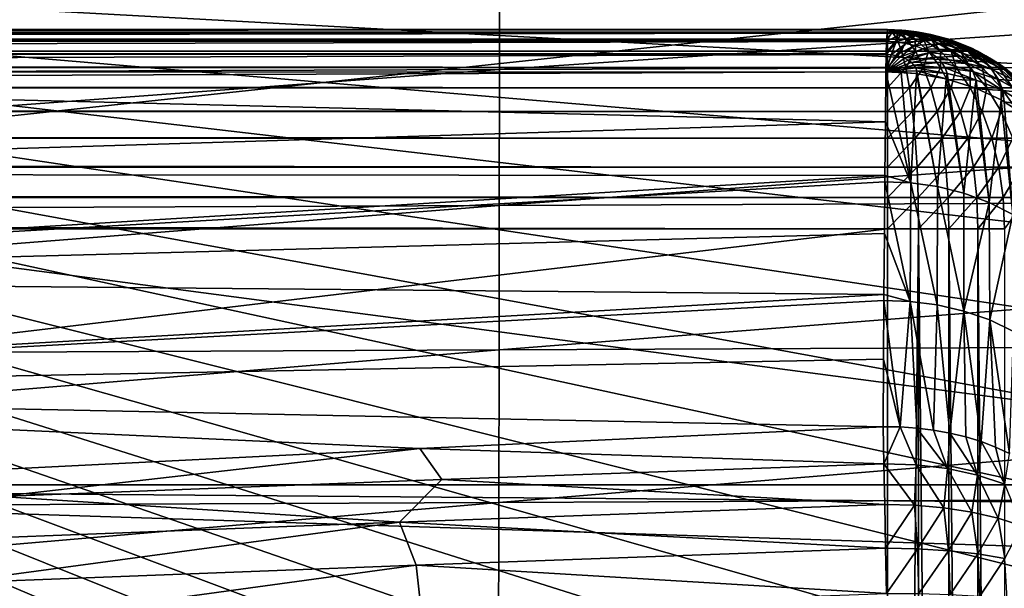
# Model space of a CAD drawing. Header units: metres. Extents: x -258 to 72, y -72 to 102.
# Tile 63 of 256: x -65.04 to -57.62, y 8.49 to 12.77. Entities that reach past the tile are written whole.
import ezdxf

# ---------------------------------------------------------------- set-up
doc = ezdxf.new("R2010")
doc.units = ezdxf.units.M
doc.layers.add('solid_FREESTAND_ASM_SW0005', color=7, linetype='CONTINUOUS')

msp = doc.modelspace()

# ---------------------------------------------------------------- linework, layer by layer
at = {"layer": 'solid_FREESTAND_ASM_SW0005'}
for points in [[(71.904762, 9.271173, -887), (-71.904762, 9.271183, -887), (-71.163025, 13.859081, -887)], [(71.904762, 9.271173, -887), (-71.163025, 13.859081, -887), (71.163025, 13.859069, -887)], [(-50.644699, 13.599597, -872.55304), (-69.475739, 13.819316, -873.1203), (-69.890701, 11.538699, -873.1203)], [(-50.644699, 13.599597, -872.55304), (-69.890701, 11.538699, -873.1203), (-51.326485, 9.093747, -872.5448)], [(-76.866859, 13.5, 45.799999), (-18.621225, -13.5, 45.799999), (-19.621469, -11.999912, 45.799999)], [(-76.866859, -13.5, 45.799999), (-18.621225, -13.5, 45.799999), (-76.866859, 13.5, 45.799999)], [(-76.866859, 13.5, 45.799999), (-19.621469, -11.999912, 45.799999), (-20.501156, -10.426056, 45.799999)], [(-76.866859, 13.5, 45.799999), (-20.501156, -10.426056, 45.799999), (-21.254854, -8.788127, 45.799999)], [(-76.866859, 13.5, 45.799999), (-21.254854, -8.788127, 45.799999), (-21.877932, -7.096202, 45.799999)], [(-76.866859, 13.5, 45.799999), (-21.877932, -7.096202, 45.799999), (-22.366564, -5.36067, 45.799999)], [(-76.866859, 13.5, 45.799999), (-22.366564, -5.36067, 45.799999), (-22.717751, -3.592184, 45.799999)], [(-76.866859, 13.5, 45.799999), (-22.717751, -3.592184, 45.799999), (-22.929329, -1.801623, 45.799999)], [(-76.866859, 13.5, 45.799999), (-22.929329, -1.801623, 45.799999), (-23, 0, 45.799999)], [(-76.866859, 13.5, 45.799999), (-23, 0, 45.799999), (-22.929329, 1.801623, 45.799999)], [(-76.866859, 13.5, 45.799999), (-22.929329, 1.801623, 45.799999), (-22.717751, 3.592184, 45.799999)], [(-76.866859, 13.5, 45.799999), (-22.717751, 3.592184, 45.799999), (-22.366564, 5.36067, 45.799999)], [(-76.866859, 13.5, 45.799999), (-22.366564, 5.36067, 45.799999), (-21.877932, 7.096202, 45.799999)], [(-76.866859, 13.5, 45.799999), (-21.877932, 7.096202, 45.799999), (-21.254854, 8.788127, 45.799999)], [(-76.866859, 13.5, 45.799999), (-21.254854, 8.788127, 45.799999), (-20.501156, 10.426056, 45.799999)], [(-76.866859, 13.5, 45.799999), (-20.501156, 10.426056, 45.799999), (-19.621469, 11.999912, 45.799999)], [(-76.866859, 13.5, 45.799999), (-19.621469, 11.999912, 45.799999), (-18.621225, 13.5, 45.799999)], [(-61.424057, 12.399302, 24.083675), (-46.756165, 13.388936, 24.743816), (-46.758331, 12.451563, 23.758286)], [(-61.424057, 12.399302, 24.083675), (-61.421856, 13.348899, 25.006723), (-46.756165, 13.388936, 24.743816)], [(-76.089775, 12.345923, 24.401688), (-61.421856, 13.348899, 25.006723), (-61.424057, 12.399302, 24.083675)], [(-76.089775, 12.345923, 24.401688), (-76.08754, 13.308199, 25.26103), (-61.421856, 13.348899, 25.006723)], [(-246.439835, 12.7, 42), (-135.612488, 12.7, 39.299999), (-58.5, 12.7, 42)], [(-58.5, 12.681827, 42.232788), (-246.439835, 12.7, 42), (-58.5, 12.7, 42)], [(-58.5, 12.681827, 42.232788), (-246.439835, 12.681827, 42.232788), (-246.439835, 12.7, 42)], [(-58.5, 12.7, 29.03104), (-135.612488, 12.7, 39.299999), (-131.412491, 12.7, 38.299999)], [(-58.5, 12.7, 35.515511), (-58.5, 12.7, 42), (-135.612488, 12.7, 39.299999)], [(-58.5, 12.7, 35.515511), (-135.612488, 12.7, 39.299999), (-58.5, 12.7, 29.03104)], [(-97.064293, 12.7, 29.525352), (-58.5, 12.7, 29.03104), (-131.412491, 12.7, 38.299999)], [(-97.059914, 12.679279, 29.276707), (-58.5, 12.7, 29.03104), (-97.064293, 12.7, 29.525352)], [(-97.059914, 12.679279, 29.276707), (-58.500534, 12.699259, 28.986645), (-58.5, 12.7, 29.03104)], [(-97.059914, 12.679279, 29.276707), (-58.503017, 12.679237, 28.782846), (-58.500534, 12.699259, 28.986645)], [(-58.500534, 12.699259, 28.986645), (-58.503017, 12.679237, 28.782846), (-58.503418, 12.673309, 28.74979)], [(-58.362339, 12.69268, 28.976414), (-58.500534, 12.699259, 28.986645), (-58.503418, 12.673309, 28.74979)], [(-58.362339, 12.69268, 28.976414), (-58.503418, 12.673309, 28.74979), (-58.396679, 12.668284, 28.741873)], [(-58.500534, 12.699259, 28.986645), (-58.391178, 12.696048, 29.030779), (-58.5, 12.7, 29.03104)], [(-58.362339, 12.69268, 28.976414), (-58.391178, 12.696048, 29.030779), (-58.500534, 12.699259, 28.986645)], [(-58.463585, 12.681827, 42.229923), (-58.5, 12.681827, 42.232788), (-58.5, 12.7, 42)], [(-58.428062, 12.681827, 42.221397), (-58.463585, 12.681827, 42.229923), (-58.5, 12.7, 42)], [(-58.394314, 12.681827, 42.207417), (-58.428062, 12.681827, 42.221397), (-58.5, 12.7, 42)], [(-58.363171, 12.681827, 42.188332), (-58.394314, 12.681827, 42.207417), (-58.5, 12.7, 42)], [(-58.335392, 12.681827, 42.164608), (-58.363171, 12.681827, 42.188332), (-58.5, 12.7, 42)], [(-58.311668, 12.681827, 42.136829), (-58.335392, 12.681827, 42.164608), (-58.5, 12.7, 42)], [(-58.292583, 12.681827, 42.105686), (-58.311668, 12.681827, 42.136829), (-58.5, 12.7, 42)], [(-58.278603, 12.681827, 42.071938), (-58.292583, 12.681827, 42.105686), (-58.5, 12.7, 42)], [(-58.270077, 12.681827, 42.036415), (-58.278603, 12.681827, 42.071938), (-58.5, 12.7, 42)], [(-58.267212, 12.681827, 42), (-58.270077, 12.681827, 42.036415), (-58.5, 12.7, 42)], [(-58.282349, 12.684125, 29.030779), (-58.267212, 12.681827, 42), (-58.5, 12.7, 42)], [(-58.391178, 12.696048, 29.030779), (-58.282349, 12.684125, 29.030779), (-58.5, 12.7, 42)], [(-58.5, 12.7, 35.515511), (-58.391178, 12.696048, 29.030779), (-58.5, 12.7, 42)], [(-58.5, 12.7, 35.515511), (-58.5, 12.7, 29.03104), (-58.391178, 12.696048, 29.030779)], [(-58.227715, 12.672834, 28.949411), (-58.362339, 12.69268, 28.976414), (-58.396679, 12.668284, 28.741873)], [(-58.362339, 12.69268, 28.976414), (-58.282349, 12.684125, 29.030779), (-58.391178, 12.696048, 29.030779)], [(-58.227715, 12.672834, 28.949411), (-58.282349, 12.684125, 29.030779), (-58.362339, 12.69268, 28.976414)], [(-58.5, 12.627093, 42.461956), (-246.439835, 12.627093, 42.461956), (-246.439835, 12.681827, 42.232788)], [(-58.5, 12.681827, 42.232788), (-58.5, 12.627093, 42.461956), (-246.439835, 12.681827, 42.232788)], [(-58.5, 12.537151, 42.679726), (-246.439835, 12.537151, 42.679726), (-246.439835, 12.627093, 42.461956)], [(-58.5, 12.627093, 42.461956), (-58.5, 12.537151, 42.679726), (-246.439835, 12.627093, 42.461956)], [(-97.066231, 12.516865, 28.807013), (-58.506218, 12.610184, 28.520054), (-97.063164, 12.617663, 29.035086)], [(-97.063164, 12.617663, 29.035086), (-58.503418, 12.673309, 28.74979), (-97.059914, 12.679279, 29.276707)], [(-97.063164, 12.617663, 29.035086), (-58.505955, 12.617855, 28.54174), (-58.503418, 12.673309, 28.74979)], [(-97.063164, 12.617663, 29.035086), (-58.506218, 12.610184, 28.520054), (-58.505955, 12.617855, 28.54174)], [(-97.059914, 12.679279, 29.276707), (-58.503418, 12.673309, 28.74979), (-58.503017, 12.679237, 28.782846)], [(-58.503418, 12.673309, 28.74979), (-58.505955, 12.617855, 28.54174), (-58.506218, 12.610184, 28.520054)], [(-58.396679, 12.668284, 28.741873), (-58.503418, 12.673309, 28.74979), (-58.506218, 12.610184, 28.520054)], [(-58.396679, 12.668284, 28.741873), (-58.506218, 12.610184, 28.520054), (-58.433628, 12.606833, 28.514622)], [(-58.463585, 12.681827, 42.229923), (-58.5, 12.627093, 42.461956), (-58.5, 12.681827, 42.232788)], [(-58.427734, 12.627093, 42.456268), (-58.5, 12.627093, 42.461956), (-58.463585, 12.681827, 42.229923)], [(-58.427734, 12.627093, 42.456268), (-58.5, 12.537151, 42.679726), (-58.5, 12.627093, 42.461956)], [(-58.393669, 12.537151, 42.671356), (-58.5, 12.537151, 42.679726), (-58.427734, 12.627093, 42.456268)], [(-58.427734, 12.627093, 42.456268), (-58.463585, 12.681827, 42.229923), (-58.428062, 12.681827, 42.221397)], [(-58.292702, 12.652953, 28.721014), (-58.396679, 12.668284, 28.741873), (-58.433628, 12.606833, 28.514622)], [(-58.292702, 12.652953, 28.721014), (-58.433628, 12.606833, 28.514622), (-58.362923, 12.596403, 28.500433)], [(-58.357246, 12.627093, 42.439346), (-58.428062, 12.681827, 42.221397), (-58.394314, 12.681827, 42.207417)], [(-58.357246, 12.627093, 42.439346), (-58.427734, 12.627093, 42.456268), (-58.428062, 12.681827, 42.221397)], [(-58.393669, 12.537151, 42.671356), (-58.427734, 12.627093, 42.456268), (-58.357246, 12.627093, 42.439346)], [(-58.227715, 12.672834, 28.949411), (-58.396679, 12.668284, 28.741873), (-58.292702, 12.652953, 28.721014)], [(-58.290276, 12.627093, 42.411606), (-58.394314, 12.681827, 42.207417), (-58.363171, 12.681827, 42.188332)], [(-58.290276, 12.627093, 42.411606), (-58.357246, 12.627093, 42.439346), (-58.394314, 12.681827, 42.207417)], [(-58.289951, 12.537151, 42.646458), (-58.393669, 12.537151, 42.671356), (-58.357246, 12.627093, 42.439346)], [(-58.22847, 12.627093, 42.37373), (-58.363171, 12.681827, 42.188332), (-58.335392, 12.681827, 42.164608)], [(-58.22847, 12.627093, 42.37373), (-58.290276, 12.627093, 42.411606), (-58.363171, 12.681827, 42.188332)], [(-58.194012, 12.627818, 28.687696), (-58.292702, 12.652953, 28.721014), (-58.362923, 12.596403, 28.500433)], [(-58.194012, 12.627818, 28.687696), (-58.362923, 12.596403, 28.500433), (-58.295811, 12.579309, 28.477774)], [(-58.289951, 12.537151, 42.646458), (-58.357246, 12.627093, 42.439346), (-58.290276, 12.627093, 42.411606)], [(-58.173347, 12.627093, 42.326653), (-58.335392, 12.681827, 42.164608), (-58.311668, 12.681827, 42.136829)], [(-58.173347, 12.627093, 42.326653), (-58.22847, 12.627093, 42.37373), (-58.335392, 12.681827, 42.164608)], [(-58.12627, 12.627093, 42.27153), (-58.311668, 12.681827, 42.136829), (-58.292583, 12.681827, 42.105686)], [(-58.12627, 12.627093, 42.27153), (-58.173347, 12.627093, 42.326653), (-58.311668, 12.681827, 42.136829)], [(-58.103008, 12.593492, 28.642735), (-58.194012, 12.627818, 28.687696), (-58.295811, 12.579309, 28.477774)], [(-58.099934, 12.640294, 28.906281), (-58.227715, 12.672834, 28.949411), (-58.292702, 12.652953, 28.721014)], [(-58.099934, 12.640294, 28.906281), (-58.292702, 12.652953, 28.721014), (-58.194012, 12.627818, 28.687696)], [(-58.088394, 12.627093, 42.209724), (-58.292583, 12.681827, 42.105686), (-58.278603, 12.681827, 42.071938)], [(-58.088394, 12.627093, 42.209724), (-58.12627, 12.627093, 42.27153), (-58.292583, 12.681827, 42.105686)], [(-58.19141, 12.537151, 42.60564), (-58.290276, 12.627093, 42.411606), (-58.22847, 12.627093, 42.37373)], [(-58.19141, 12.537151, 42.60564), (-58.289951, 12.537151, 42.646458), (-58.290276, 12.627093, 42.411606)], [(-58.282349, 12.684125, 29.030779), (-58.174397, 12.664234, 29.030779), (-58.267212, 12.681827, 42)], [(-58.227715, 12.672834, 28.949411), (-58.174397, 12.664234, 29.030779), (-58.282349, 12.684125, 29.030779)], [(-58.060654, 12.627093, 42.142754), (-58.278603, 12.681827, 42.071938), (-58.270077, 12.681827, 42.036415)], [(-58.060654, 12.627093, 42.142754), (-58.088394, 12.627093, 42.209724), (-58.278603, 12.681827, 42.071938)], [(-58.043732, 12.627093, 42.072266), (-58.270077, 12.681827, 42.036415), (-58.267212, 12.681827, 42)], [(-58.043732, 12.627093, 42.072266), (-58.060654, 12.627093, 42.142754), (-58.270077, 12.681827, 42.036415)], [(-58.038044, 12.627093, 42), (-58.043732, 12.627093, 42.072266), (-58.267212, 12.681827, 42)], [(-58.068348, 12.63655, 29.030779), (-58.038044, 12.627093, 42), (-58.267212, 12.681827, 42)], [(-58.174397, 12.664234, 29.030779), (-58.068348, 12.63655, 29.030779), (-58.267212, 12.681827, 42)], [(-58.100468, 12.537151, 42.549911), (-58.22847, 12.627093, 42.37373), (-58.173347, 12.627093, 42.326653)], [(-58.100468, 12.537151, 42.549911), (-58.19141, 12.537151, 42.60564), (-58.22847, 12.627093, 42.37373)], [(-58.099934, 12.640294, 28.906281), (-58.174397, 12.664234, 29.030779), (-58.227715, 12.672834, 28.949411)], [(-57.982109, 12.595852, 28.848068), (-58.099934, 12.640294, 28.906281), (-58.194012, 12.627818, 28.687696)], [(-57.982109, 12.595852, 28.848068), (-58.194012, 12.627818, 28.687696), (-58.103008, 12.593492, 28.642735)], [(-58.099934, 12.640294, 28.906281), (-58.068348, 12.63655, 29.030779), (-58.174397, 12.664234, 29.030779)], [(-58.01936, 12.537151, 42.48064), (-58.173347, 12.627093, 42.326653), (-58.12627, 12.627093, 42.27153)], [(-58.01936, 12.537151, 42.48064), (-58.100468, 12.537151, 42.549911), (-58.173347, 12.627093, 42.326653)], [(-57.950089, 12.537151, 42.399532), (-58.12627, 12.627093, 42.27153), (-58.088394, 12.627093, 42.209724)], [(-57.950089, 12.537151, 42.399532), (-58.01936, 12.537151, 42.48064), (-58.12627, 12.627093, 42.27153)], [(-58.099934, 12.640294, 28.906281), (-57.964035, 12.600978, 29.030779), (-58.068348, 12.63655, 29.030779)], [(-57.982109, 12.595852, 28.848068), (-57.964035, 12.600978, 29.030779), (-58.099934, 12.640294, 28.906281)], [(-57.89436, 12.537151, 42.30859), (-58.088394, 12.627093, 42.209724), (-58.060654, 12.627093, 42.142754)], [(-57.89436, 12.537151, 42.30859), (-57.950089, 12.537151, 42.399532), (-58.088394, 12.627093, 42.209724)], [(-58.068348, 12.63655, 29.030779), (-57.964035, 12.600978, 29.030779), (-58.038044, 12.627093, 42)], [(-57.853542, 12.537151, 42.210049), (-58.060654, 12.627093, 42.142754), (-58.043732, 12.627093, 42.072266)], [(-57.853542, 12.537151, 42.210049), (-57.89436, 12.537151, 42.30859), (-58.060654, 12.627093, 42.142754)], [(-57.828644, 12.537151, 42.106331), (-58.043732, 12.627093, 42.072266), (-58.038044, 12.627093, 42)], [(-57.828644, 12.537151, 42.106331), (-57.853542, 12.537151, 42.210049), (-58.043732, 12.627093, 42.072266)], [(-57.820274, 12.537151, 42), (-57.828644, 12.537151, 42.106331), (-58.038044, 12.627093, 42)], [(-57.831451, 12.542774, 29.030779), (-57.820274, 12.537151, 42), (-58.038044, 12.627093, 42)], [(-57.860275, 12.556744, 29.030779), (-57.831451, 12.542774, 29.030779), (-58.038044, 12.627093, 42)], [(-57.964035, 12.600978, 29.030779), (-57.860275, 12.556744, 29.030779), (-58.038044, 12.627093, 42)], [(-97.066231, 12.516865, 28.807013), (-58.508724, 12.517469, 28.314117), (-58.506218, 12.610184, 28.520054)], [(-58.506218, 12.610184, 28.520054), (-58.508724, 12.517469, 28.314117), (-58.508858, 12.511476, 28.303211)], [(-58.433628, 12.606833, 28.514622), (-58.506218, 12.610184, 28.520054), (-58.508858, 12.511476, 28.303211)], [(-58.433628, 12.606833, 28.514622), (-58.508858, 12.511476, 28.303211), (-58.472244, 12.509874, 28.300398)], [(-58.362923, 12.596403, 28.500433), (-58.433628, 12.606833, 28.514622), (-58.472244, 12.509874, 28.300398)], [(-58.362923, 12.596403, 28.500433), (-58.472244, 12.509874, 28.300398), (-58.436596, 12.504611, 28.293236)], [(-58.295811, 12.579309, 28.477774), (-58.362923, 12.596403, 28.500433), (-58.436596, 12.504611, 28.293236)], [(-58.295811, 12.579309, 28.477774), (-58.436596, 12.504611, 28.293236), (-58.40276, 12.495986, 28.281805)], [(-58.233929, 12.555963, 28.447195), (-58.295811, 12.579309, 28.477774), (-58.40276, 12.495986, 28.281805)], [(-58.233929, 12.555963, 28.447195), (-58.40276, 12.495986, 28.281805), (-58.371559, 12.484211, 28.266382)], [(-58.178776, 12.526935, 28.409441), (-58.233929, 12.555963, 28.447195), (-58.371559, 12.484211, 28.266382)], [(-58.103008, 12.593492, 28.642735), (-58.295811, 12.579309, 28.477774), (-58.233929, 12.555963, 28.447195)], [(-58.021904, 12.550807, 28.587219), (-58.103008, 12.593492, 28.642735), (-58.233929, 12.555963, 28.447195)], [(-58.021904, 12.550807, 28.587219), (-58.233929, 12.555963, 28.447195), (-58.178776, 12.526935, 28.409441)], [(-57.952675, 12.500803, 28.522503), (-58.021904, 12.550807, 28.587219), (-58.178776, 12.526935, 28.409441)], [(-57.877098, 12.540589, 28.776194), (-57.982109, 12.595852, 28.848068), (-58.103008, 12.593492, 28.642735)], [(-57.877098, 12.540589, 28.776194), (-58.103008, 12.593492, 28.642735), (-58.021904, 12.550807, 28.587219)], [(-57.78746, 12.475849, 28.692402), (-58.021904, 12.550807, 28.587219), (-57.952675, 12.500803, 28.522503)], [(-57.78746, 12.475849, 28.692402), (-57.877098, 12.540589, 28.776194), (-58.021904, 12.550807, 28.587219)], [(-57.982109, 12.595852, 28.848068), (-57.860275, 12.556744, 29.030779), (-57.964035, 12.600978, 29.030779)], [(-57.877098, 12.540589, 28.776194), (-57.860275, 12.556744, 29.030779), (-57.982109, 12.595852, 28.848068)], [(-57.877098, 12.540589, 28.776194), (-57.831451, 12.542774, 29.030779), (-57.860275, 12.556744, 29.030779)], [(-58.5, 12.414218, 42.880726), (-246.439835, 12.414218, 42.880726), (-246.439835, 12.537151, 42.679726)], [(-58.5, 12.537151, 42.679726), (-58.5, 12.414218, 42.880726), (-246.439835, 12.537151, 42.679726)], [(-97.069031, 12.37967, 28.598787), (-58.508858, 12.511476, 28.303211), (-97.066231, 12.516865, 28.807013)], [(-97.069031, 12.37967, 28.598787), (-58.511368, 12.381033, 28.1061), (-58.508858, 12.511476, 28.303211)], [(-97.066231, 12.516865, 28.807013), (-58.508858, 12.511476, 28.303211), (-58.508724, 12.517469, 28.314117)], [(-58.472244, 12.509874, 28.300398), (-58.508858, 12.511476, 28.303211), (-58.511368, 12.381033, 28.1061)], [(-58.436596, 12.504611, 28.293236), (-58.472244, 12.509874, 28.300398), (-58.511368, 12.381033, 28.1061)], [(-58.40276, 12.495986, 28.281805), (-58.436596, 12.504611, 28.293236), (-58.511368, 12.381033, 28.1061)], [(-58.371559, 12.484211, 28.266382), (-58.40276, 12.495986, 28.281805), (-58.511368, 12.381033, 28.1061)], [(-58.343754, 12.469571, 28.247341), (-58.371559, 12.484211, 28.266382), (-58.511368, 12.381033, 28.1061)], [(-58.320019, 12.452423, 28.225147), (-58.343754, 12.469571, 28.247341), (-58.511368, 12.381033, 28.1061)], [(-58.393669, 12.537151, 42.671356), (-58.5, 12.414218, 42.880726), (-58.5, 12.537151, 42.679726)], [(-58.362225, 12.414218, 42.869881), (-58.5, 12.414218, 42.880726), (-58.393669, 12.537151, 42.671356)], [(-58.362225, 12.414218, 42.869881), (-58.393669, 12.537151, 42.671356), (-58.289951, 12.537151, 42.646458)], [(-58.178776, 12.526935, 28.409441), (-58.371559, 12.484211, 28.266382), (-58.343754, 12.469571, 28.247341)], [(-58.22784, 12.414218, 42.83762), (-58.362225, 12.414218, 42.869881), (-58.289951, 12.537151, 42.646458)], [(-58.131702, 12.492929, 28.365429), (-58.178776, 12.526935, 28.409441), (-58.343754, 12.469571, 28.247341)], [(-58.131702, 12.492929, 28.365429), (-58.343754, 12.469571, 28.247341), (-58.320019, 12.452423, 28.225147)], [(-58.093842, 12.454774, 28.316231), (-58.131702, 12.492929, 28.365429), (-58.320019, 12.452423, 28.225147)], [(-58.22784, 12.414218, 42.83762), (-58.289951, 12.537151, 42.646458), (-58.19141, 12.537151, 42.60564)], [(-58.100159, 12.414218, 42.784733), (-58.22784, 12.414218, 42.83762), (-58.19141, 12.537151, 42.60564)], [(-58.100159, 12.414218, 42.784733), (-58.19141, 12.537151, 42.60564), (-58.100468, 12.537151, 42.549911)], [(-57.952675, 12.500803, 28.522503), (-58.178776, 12.526935, 28.409441), (-58.131702, 12.492929, 28.365429)], [(-57.896999, 12.444695, 28.450155), (-57.952675, 12.500803, 28.522503), (-58.131702, 12.492929, 28.365429)], [(-57.896999, 12.444695, 28.450155), (-58.131702, 12.492929, 28.365429), (-58.093842, 12.454774, 28.316231)], [(-57.982323, 12.414218, 42.712521), (-58.100468, 12.537151, 42.549911), (-58.01936, 12.537151, 42.48064)], [(-57.982323, 12.414218, 42.712521), (-58.100159, 12.414218, 42.784733), (-58.100468, 12.537151, 42.549911)], [(-57.877235, 12.414218, 42.622765), (-58.01936, 12.537151, 42.48064), (-57.950089, 12.537151, 42.399532)], [(-57.877235, 12.414218, 42.622765), (-57.982323, 12.414218, 42.712521), (-58.01936, 12.537151, 42.48064)], [(-57.715378, 12.403206, 28.598734), (-57.952675, 12.500803, 28.522503), (-57.896999, 12.444695, 28.450155)], [(-57.715378, 12.403206, 28.598734), (-57.78746, 12.475849, 28.692402), (-57.952675, 12.500803, 28.522503)], [(-57.787479, 12.414218, 42.517677), (-57.950089, 12.537151, 42.399532), (-57.89436, 12.537151, 42.30859)], [(-57.787479, 12.414218, 42.517677), (-57.877235, 12.414218, 42.622765), (-57.950089, 12.537151, 42.399532)], [(-57.715267, 12.414218, 42.399841), (-57.89436, 12.537151, 42.30859), (-57.853542, 12.537151, 42.210049)], [(-57.715267, 12.414218, 42.399841), (-57.787479, 12.414218, 42.517677), (-57.89436, 12.537151, 42.30859)], [(-57.716976, 12.476572, 28.945709), (-57.831451, 12.542774, 29.030779), (-57.877098, 12.540589, 28.776194)], [(-57.716976, 12.476572, 28.945709), (-57.877098, 12.540589, 28.776194), (-57.78746, 12.475849, 28.692402)], [(-57.66238, 12.414218, 42.27216), (-57.853542, 12.537151, 42.210049), (-57.828644, 12.537151, 42.106331)], [(-57.66238, 12.414218, 42.27216), (-57.715267, 12.414218, 42.399841), (-57.853542, 12.537151, 42.210049)], [(-57.831451, 12.542774, 29.030779), (-57.757675, 12.503439, 29.030779), (-57.820274, 12.537151, 42)], [(-57.716976, 12.476572, 28.945709), (-57.757675, 12.503439, 29.030779), (-57.831451, 12.542774, 29.030779)], [(-57.630119, 12.414218, 42.137775), (-57.828644, 12.537151, 42.106331), (-57.820274, 12.537151, 42)], [(-57.630119, 12.414218, 42.137775), (-57.66238, 12.414218, 42.27216), (-57.828644, 12.537151, 42.106331)], [(-57.619274, 12.414218, 42), (-57.630119, 12.414218, 42.137775), (-57.820274, 12.537151, 42)], [(-57.658009, 12.441391, 29.030779), (-57.619274, 12.414218, 42), (-57.820274, 12.537151, 42)], [(-57.757675, 12.503439, 29.030779), (-57.658009, 12.441391, 29.030779), (-57.820274, 12.537151, 42)], [(-57.619644, 12.400566, 28.847435), (-57.716976, 12.476572, 28.945709), (-57.78746, 12.475849, 28.692402)], [(-57.619644, 12.400566, 28.847435), (-57.78746, 12.475849, 28.692402), (-57.715378, 12.403206, 28.598734)], [(-57.716976, 12.476572, 28.945709), (-57.658009, 12.441391, 29.030779), (-57.757675, 12.503439, 29.030779)], [(-57.619644, 12.400566, 28.847435), (-57.658009, 12.441391, 29.030779), (-57.716976, 12.476572, 28.945709)], [(-58.5, 12.261327, 43.059994), (-246.439835, 12.261327, 43.059994), (-246.439835, 12.414218, 42.880726)], [(-58.5, 12.414218, 42.880726), (-58.5, 12.261327, 43.059994), (-246.439835, 12.414218, 42.880726)], [(-76.091919, 11.314754, 23.58358), (-61.424057, 12.399302, 24.083675), (-61.426174, 11.37623, 23.205299)], [(-76.091919, 11.314754, 23.58358), (-76.089775, 12.345923, 24.401688), (-61.424057, 12.399302, 24.083675)], [(-61.426174, 11.37623, 23.205299), (-46.758331, 12.451563, 23.758286), (-46.760429, 11.436275, 22.820803)], [(-61.426174, 11.37623, 23.205299), (-61.424057, 12.399302, 24.083675), (-46.758331, 12.451563, 23.758286)], [(-58.300934, 12.433182, 28.200336), (-58.320019, 12.452423, 28.225147), (-58.511368, 12.381033, 28.1061)], [(-58.286961, 12.412317, 28.173517), (-58.300934, 12.433182, 28.200336), (-58.511368, 12.381033, 28.1061)], [(-58.278439, 12.390336, 28.145336), (-58.286961, 12.412317, 28.173517), (-58.511368, 12.381033, 28.1061)], [(-58.362225, 12.414218, 42.869881), (-58.5, 12.261327, 43.059994), (-58.5, 12.414218, 42.880726)], [(-58.334179, 12.261327, 43.046944), (-58.5, 12.261327, 43.059994), (-58.362225, 12.414218, 42.869881)], [(-58.334179, 12.261327, 43.046944), (-58.362225, 12.414218, 42.869881), (-58.22784, 12.414218, 42.83762)], [(-58.172443, 12.261327, 43.008114), (-58.334179, 12.261327, 43.046944), (-58.22784, 12.414218, 42.83762)], [(-58.093842, 12.454774, 28.316231), (-58.320019, 12.452423, 28.225147), (-58.300934, 12.433182, 28.200336)], [(-58.066124, 12.413396, 28.263041), (-58.093842, 12.454774, 28.316231), (-58.300934, 12.433182, 28.200336)], [(-58.066124, 12.413396, 28.263041), (-58.300934, 12.433182, 28.200336), (-58.286961, 12.412317, 28.173517)], [(-58.049217, 12.369802, 28.207153), (-58.066124, 12.413396, 28.263041), (-58.286961, 12.412317, 28.173517)], [(-58.049217, 12.369802, 28.207153), (-58.286961, 12.412317, 28.173517), (-58.278439, 12.390336, 28.145336)], [(-58.172443, 12.261327, 43.008114), (-58.22784, 12.414218, 42.83762), (-58.100159, 12.414218, 42.784733)], [(-58.018772, 12.261327, 42.944462), (-58.172443, 12.261327, 43.008114), (-58.100159, 12.414218, 42.784733)], [(-58.018772, 12.261327, 42.944462), (-58.100159, 12.414218, 42.784733), (-57.982323, 12.414218, 42.712521)], [(-57.856239, 12.38385, 28.371941), (-58.093842, 12.454774, 28.316231), (-58.066124, 12.413396, 28.263041)], [(-57.856239, 12.38385, 28.371941), (-57.896999, 12.444695, 28.450155), (-58.093842, 12.454774, 28.316231)], [(-57.831375, 12.319744, 28.289757), (-58.066124, 12.413396, 28.263041), (-58.049217, 12.369802, 28.207153)], [(-57.831375, 12.319744, 28.289757), (-57.856239, 12.38385, 28.371941), (-58.066124, 12.413396, 28.263041)], [(-57.876953, 12.261327, 42.857552), (-58.018772, 12.261327, 42.944462), (-57.982323, 12.414218, 42.712521)], [(-57.876953, 12.261327, 42.857552), (-57.982323, 12.414218, 42.712521), (-57.877235, 12.414218, 42.622765)], [(-57.662598, 12.324427, 28.497467), (-57.896999, 12.444695, 28.450155), (-57.856239, 12.38385, 28.371941)], [(-57.662598, 12.324427, 28.497467), (-57.715378, 12.403206, 28.598734), (-57.896999, 12.444695, 28.450155)], [(-57.750473, 12.261327, 42.749527), (-57.877235, 12.414218, 42.622765), (-57.787479, 12.414218, 42.517677)], [(-57.750473, 12.261327, 42.749527), (-57.876953, 12.261327, 42.857552), (-57.877235, 12.414218, 42.622765)], [(-57.642448, 12.261327, 42.623047), (-57.787479, 12.414218, 42.517677), (-57.715267, 12.414218, 42.399841)], [(-57.642448, 12.261327, 42.623047), (-57.750473, 12.261327, 42.749527), (-57.787479, 12.414218, 42.517677)], [(-57.541653, 12.316448, 28.739038), (-57.715378, 12.403206, 28.598734), (-57.662598, 12.324427, 28.497467)], [(-57.541653, 12.316448, 28.739038), (-57.619644, 12.400566, 28.847435), (-57.715378, 12.403206, 28.598734)], [(-57.555538, 12.261327, 42.481228), (-57.715267, 12.414218, 42.399841), (-57.66238, 12.414218, 42.27216)], [(-57.555538, 12.261327, 42.481228), (-57.642448, 12.261327, 42.623047), (-57.715267, 12.414218, 42.399841)], [(-57.491886, 12.261327, 42.327557), (-57.66238, 12.414218, 42.27216), (-57.630119, 12.414218, 42.137775)], [(-57.491886, 12.261327, 42.327557), (-57.555538, 12.261327, 42.481228), (-57.66238, 12.414218, 42.27216)], [(-57.658009, 12.441391, 29.030779), (-57.495766, 12.314233, 29.030779), (-57.619274, 12.414218, 42)], [(-57.619644, 12.400566, 28.847435), (-57.495766, 12.314233, 29.030779), (-57.658009, 12.441391, 29.030779)], [(-57.453056, 12.261327, 42.165821), (-57.630119, 12.414218, 42.137775), (-57.619274, 12.414218, 42)], [(-57.453056, 12.261327, 42.165821), (-57.491886, 12.261327, 42.327557), (-57.630119, 12.414218, 42.137775)], [(-57.40493, 12.217654, 28.907476), (-57.495766, 12.314233, 29.030779), (-57.619644, 12.400566, 28.847435)], [(-57.40493, 12.217654, 28.907476), (-57.619644, 12.400566, 28.847435), (-57.541653, 12.316448, 28.739038)], [(-97.069031, 12.37967, 28.598787), (-71.398552, 12.32855, 28.202761), (-58.511368, 12.381033, 28.1061)], [(-58.515125, 12.006061, 27.645008), (-58.511368, 12.381033, 28.1061), (-71.398552, 12.32855, 28.202761)], [(-58.515125, 12.006061, 27.645008), (-71.398552, 12.32855, 28.202761), (-71.364243, 11.610866, 27.430283)], [(-58.323288, 11.54611, 27.137255), (-58.511368, 12.381033, 28.1061), (-58.515125, 12.006061, 27.645008)], [(-58.281601, 12.36848, 28.115927), (-58.278439, 12.390336, 28.145336), (-58.511368, 12.381033, 28.1061)], [(-58.396183, 12.378234, 28.10829), (-58.281601, 12.36848, 28.115927), (-58.511368, 12.381033, 28.1061)], [(-58.323288, 11.54611, 27.137255), (-58.396183, 12.378234, 28.10829), (-58.511368, 12.381033, 28.1061)], [(-58.323288, 11.54611, 27.137255), (-58.281601, 12.36848, 28.115927), (-58.396183, 12.378234, 28.10829)], [(-58.323288, 11.54611, 27.137255), (-58.122894, 11.518265, 27.162716), (-58.281601, 12.36848, 28.115927)], [(-58.281601, 12.36848, 28.115927), (-58.275574, 12.367772, 28.116482), (-58.278439, 12.390336, 28.145336)], [(-58.122894, 11.518265, 27.162716), (-58.275574, 12.367772, 28.116482), (-58.281601, 12.36848, 28.115927)], [(-58.056988, 12.328381, 28.147322), (-58.278439, 12.390336, 28.145336), (-58.275574, 12.367772, 28.116482)], [(-58.049217, 12.369802, 28.207153), (-58.278439, 12.390336, 28.145336), (-58.056988, 12.328381, 28.147322)], [(-58.122894, 11.518265, 27.162716), (-58.056988, 12.328381, 28.147322), (-58.275574, 12.367772, 28.116482)], [(-58.122894, 11.518265, 27.162716), (-57.923809, 11.468892, 27.207863), (-58.056988, 12.328381, 28.147322)], [(-58.043537, 12.325052, 28.149927), (-58.049217, 12.369802, 28.207153), (-58.056988, 12.328381, 28.147322)], [(-57.923809, 11.468892, 27.207863), (-58.043537, 12.325052, 28.149927), (-58.056988, 12.328381, 28.147322)], [(-57.831375, 12.319744, 28.289757), (-58.049217, 12.369802, 28.207153), (-58.043537, 12.325052, 28.149927)], [(-57.831375, 12.319744, 28.289757), (-58.043537, 12.325052, 28.149927), (-57.842812, 12.261676, 28.199549)], [(-57.923809, 11.468892, 27.207863), (-57.842812, 12.261676, 28.199549), (-58.043537, 12.325052, 28.149927)], [(-57.630409, 12.241427, 28.391062), (-57.856239, 12.38385, 28.371941), (-57.831375, 12.319744, 28.289757)], [(-57.630409, 12.241427, 28.391062), (-57.662598, 12.324427, 28.497467), (-57.856239, 12.38385, 28.371941)], [(-57.484699, 12.226051, 28.622879), (-57.662598, 12.324427, 28.497467), (-57.630409, 12.241427, 28.391062)], [(-57.484699, 12.226051, 28.622879), (-57.541653, 12.316448, 28.739038), (-57.662598, 12.324427, 28.497467)], [(-58.5, 12.08225, 43.213108), (-246.439835, 12.08225, 43.213108), (-246.439835, 12.261327, 43.059994)], [(-58.5, 12.261327, 43.059994), (-58.5, 12.08225, 43.213108), (-246.439835, 12.261327, 43.059994)], [(-58.334179, 12.261327, 43.046944), (-58.5, 12.08225, 43.213108), (-58.5, 12.261327, 43.059994)], [(-58.310226, 12.08225, 43.198174), (-58.5, 12.08225, 43.213108), (-58.334179, 12.261327, 43.046944)], [(-58.310226, 12.08225, 43.198174), (-58.334179, 12.261327, 43.046944), (-58.172443, 12.261327, 43.008114)], [(-58.12513, 12.08225, 43.153736), (-58.310226, 12.08225, 43.198174), (-58.172443, 12.261327, 43.008114)], [(-58.12513, 12.08225, 43.153736), (-58.172443, 12.261327, 43.008114), (-58.018772, 12.261327, 42.944462)], [(-57.949261, 12.08225, 43.080891), (-58.12513, 12.08225, 43.153736), (-58.018772, 12.261327, 42.944462)], [(-57.949261, 12.08225, 43.080891), (-58.018772, 12.261327, 42.944462), (-57.876953, 12.261327, 42.857552)], [(-57.786953, 12.08225, 42.981426), (-57.949261, 12.08225, 43.080891), (-57.876953, 12.261327, 42.857552)], [(-57.923809, 11.468892, 27.207863), (-57.732353, 11.397874, 27.2728), (-57.842812, 12.261676, 28.199549)], [(-57.786953, 12.08225, 42.981426), (-57.876953, 12.261327, 42.857552), (-57.750473, 12.261327, 42.749527)], [(-57.823021, 12.25394, 28.205605), (-57.831375, 12.319744, 28.289757), (-57.842812, 12.261676, 28.199549)], [(-57.732353, 11.397874, 27.2728), (-57.823021, 12.25394, 28.205605), (-57.842812, 12.261676, 28.199549)], [(-57.630409, 12.241427, 28.391062), (-57.831375, 12.319744, 28.289757), (-57.823021, 12.25394, 28.205605)], [(-57.630409, 12.241427, 28.391062), (-57.823021, 12.25394, 28.205605), (-57.644127, 12.16994, 28.271372)], [(-57.732353, 11.397874, 27.2728), (-57.644127, 12.16994, 28.271372), (-57.823021, 12.25394, 28.205605)], [(-57.6422, 12.08225, 42.8578), (-57.786953, 12.08225, 42.981426), (-57.750473, 12.261327, 42.749527)], [(-57.6422, 12.08225, 42.8578), (-57.750473, 12.261327, 42.749527), (-57.642448, 12.261327, 42.623047)], [(-57.518574, 12.08225, 42.713047), (-57.642448, 12.261327, 42.623047), (-57.555538, 12.261327, 42.481228)], [(-57.518574, 12.08225, 42.713047), (-57.6422, 12.08225, 42.8578), (-57.642448, 12.261327, 42.623047)], [(-57.619591, 12.156227, 28.282108), (-57.630409, 12.241427, 28.391062), (-57.644127, 12.16994, 28.271372)], [(-57.450024, 12.131342, 28.501488), (-57.630409, 12.241427, 28.391062), (-57.619591, 12.156227, 28.282108)], [(-57.450024, 12.131342, 28.501488), (-57.484699, 12.226051, 28.622879), (-57.630409, 12.241427, 28.391062)], [(-57.732353, 11.397874, 27.2728), (-57.554886, 11.306446, 27.356401), (-57.644127, 12.16994, 28.271372)], [(-57.554886, 11.306446, 27.356401), (-57.619591, 12.156227, 28.282108), (-57.644127, 12.16994, 28.271372)], [(-57.450024, 12.131342, 28.501488), (-57.619591, 12.156227, 28.282108), (-57.465626, 12.055336, 28.361101)], [(-57.554886, 11.306446, 27.356401), (-57.465626, 12.055336, 28.361101), (-57.619591, 12.156227, 28.282108)], [(-58.5, 11.881406, 43.336296), (-246.439835, 11.881406, 43.336296), (-246.439835, 12.08225, 43.213108)], [(-58.5, 12.08225, 43.213108), (-58.5, 11.881406, 43.336296), (-246.439835, 12.08225, 43.213108)], [(-58.310226, 12.08225, 43.198174), (-58.5, 11.881406, 43.336296), (-58.5, 12.08225, 43.213108)], [(-58.290958, 11.881406, 43.319843), (-58.5, 11.881406, 43.336296), (-58.310226, 12.08225, 43.198174)], [(-58.290958, 11.881406, 43.319843), (-58.310226, 12.08225, 43.198174), (-58.12513, 12.08225, 43.153736)], [(-58.087063, 11.881406, 43.270893), (-58.290958, 11.881406, 43.319843), (-58.12513, 12.08225, 43.153736)], [(-58.087063, 11.881406, 43.270893), (-58.12513, 12.08225, 43.153736), (-57.949261, 12.08225, 43.080891)], [(-57.893333, 11.881406, 43.190647), (-58.087063, 11.881406, 43.270893), (-57.949261, 12.08225, 43.080891)], [(-57.893333, 11.881406, 43.190647), (-57.949261, 12.08225, 43.080891), (-57.786953, 12.08225, 42.981426)], [(-57.714546, 11.881406, 43.081085), (-57.893333, 11.881406, 43.190647), (-57.786953, 12.08225, 42.981426)], [(-57.714546, 11.881406, 43.081085), (-57.786953, 12.08225, 42.981426), (-57.6422, 12.08225, 42.8578)], [(-57.555096, 11.881406, 42.944904), (-57.714546, 11.881406, 43.081085), (-57.6422, 12.08225, 42.8578)], [(-57.555096, 11.881406, 42.944904), (-57.6422, 12.08225, 42.8578), (-57.518574, 12.08225, 42.713047)], [(-58.51889, 11.600202, 27.181313), (-58.515125, 12.006061, 27.645008), (-71.364243, 11.610866, 27.430283)], [(-58.323288, 11.54611, 27.137255), (-58.515125, 12.006061, 27.645008), (-58.51889, 11.600202, 27.181313)], [(-58.5, 11.66375, 43.426514), (-246.439835, 11.66375, 43.426514), (-246.439835, 11.881406, 43.336296)], [(-58.5, 11.881406, 43.336296), (-58.5, 11.66375, 43.426514), (-246.439835, 11.881406, 43.336296)], [(-58.290958, 11.881406, 43.319843), (-58.5, 11.66375, 43.426514), (-58.5, 11.881406, 43.336296)], [(-58.276844, 11.66375, 43.408951), (-58.5, 11.66375, 43.426514), (-58.290958, 11.881406, 43.319843)], [(-58.276844, 11.66375, 43.408951), (-58.290958, 11.881406, 43.319843), (-58.087063, 11.881406, 43.270893)], [(-58.059185, 11.66375, 43.356693), (-58.276844, 11.66375, 43.408951), (-58.087063, 11.881406, 43.270893)], [(-58.059185, 11.66375, 43.356693), (-58.087063, 11.881406, 43.270893), (-57.893333, 11.881406, 43.190647)], [(-57.852379, 11.66375, 43.27103), (-58.059185, 11.66375, 43.356693), (-57.893333, 11.881406, 43.190647)], [(-57.852379, 11.66375, 43.27103), (-57.893333, 11.881406, 43.190647), (-57.714546, 11.881406, 43.081085)], [(-57.661518, 11.66375, 43.154072), (-57.852379, 11.66375, 43.27103), (-57.714546, 11.881406, 43.081085)], [(-57.661518, 11.66375, 43.154072), (-57.714546, 11.881406, 43.081085), (-57.555096, 11.881406, 42.944904)], [(-57.491302, 11.66375, 43.008698), (-57.661518, 11.66375, 43.154072), (-57.555096, 11.881406, 42.944904)], [(-58.5, 11.434651, 43.481533), (-246.439835, 11.434651, 43.481533), (-246.439835, 11.66375, 43.426514)], [(-58.5, 11.66375, 43.426514), (-58.5, 11.434651, 43.481533), (-246.439835, 11.66375, 43.426514)], [(-58.276844, 11.66375, 43.408951), (-58.5, 11.434651, 43.481533), (-58.5, 11.66375, 43.426514)], [(-58.268238, 11.434651, 43.463291), (-58.5, 11.434651, 43.481533), (-58.276844, 11.66375, 43.408951)], [(-58.268238, 11.434651, 43.463291), (-58.276844, 11.66375, 43.408951), (-58.059185, 11.66375, 43.356693)], [(-58.042183, 11.434651, 43.409019), (-58.268238, 11.434651, 43.463291), (-58.059185, 11.66375, 43.356693)], [(-58.042183, 11.434651, 43.409019), (-58.059185, 11.66375, 43.356693), (-57.852379, 11.66375, 43.27103)], [(-57.8274, 11.434651, 43.320057), (-58.042183, 11.434651, 43.409019), (-57.852379, 11.66375, 43.27103)], [(-57.8274, 11.434651, 43.320057), (-57.852379, 11.66375, 43.27103), (-57.661518, 11.66375, 43.154072)], [(-57.629177, 11.434651, 43.198586), (-57.8274, 11.434651, 43.320057), (-57.661518, 11.66375, 43.154072)], [(-57.629177, 11.434651, 43.198586), (-57.661518, 11.66375, 43.154072), (-57.491302, 11.66375, 43.008698)], [(-57.4524, 11.434651, 43.0476), (-57.629177, 11.434651, 43.198586), (-57.491302, 11.66375, 43.008698)], [(-58.51889, 11.600202, 27.181313), (-71.364243, 11.610866, 27.430283), (-71.354187, 10.823019, 26.677153)], [(-58.519299, 11.554335, 27.130959), (-58.51889, 11.600202, 27.181313), (-71.354187, 10.823019, 26.677153)], [(-58.323288, 11.54611, 27.137255), (-58.51889, 11.600202, 27.181313), (-58.519299, 11.554335, 27.130959)], [(-58.522636, 11.16538, 26.719023), (-58.519299, 11.554335, 27.130959), (-71.354187, 10.823019, 26.677153)], [(-51.326485, 9.093747, -872.5448), (-69.890701, 11.538699, -873.1203), (-70.230827, 9.245687, -873.1203)], [(-58.328205, 10.652959, 26.226936), (-58.519299, 11.554335, 27.130959), (-58.522636, 11.16538, 26.719023)], [(-58.328205, 10.652959, 26.226936), (-58.323288, 11.54611, 27.137255), (-58.519299, 11.554335, 27.130959)], [(-58.328205, 10.652959, 26.226936), (-58.125103, 10.626977, 26.254301), (-58.323288, 11.54611, 27.137255)], [(-58.125103, 10.626977, 26.254301), (-58.122894, 11.518265, 27.162716), (-58.323288, 11.54611, 27.137255)], [(-58.125103, 10.626977, 26.254301), (-57.923279, 10.580366, 26.303394), (-58.122894, 11.518265, 27.162716)], [(-57.923279, 10.580366, 26.303394), (-57.923809, 11.468892, 27.207863), (-58.122894, 11.518265, 27.162716)], [(-246.439835, 11.434651, 43.481533), (-58.5, 11.2, 43.5), (-246.439835, 11.2, 43.5)], [(-58.5, 11.434651, 43.481533), (-58.5, 11.2, 43.5), (-246.439835, 11.434651, 43.481533)], [(-61.428196, 10.286742, 22.380178), (-46.760429, 11.436275, 22.820803), (-46.76244, 10.350601, 21.940447)], [(-61.428196, 10.286742, 22.380178), (-61.426174, 11.37623, 23.205299), (-46.760429, 11.436275, 22.820803)], [(-58.268238, 11.434651, 43.463291), (-58.265347, 11.2, 43.481533), (-58.5, 11.2, 43.5)], [(-58.268238, 11.434651, 43.463291), (-58.5, 11.2, 43.5), (-58.5, 11.434651, 43.481533)], [(-58.042183, 11.434651, 43.409019), (-58.265347, 11.2, 43.481533), (-58.268238, 11.434651, 43.463291)], [(-58.042183, 11.434651, 43.409019), (-58.036476, 11.2, 43.426586), (-58.265347, 11.2, 43.481533)], [(-57.8274, 11.434651, 43.320057), (-58.036476, 11.2, 43.426586), (-58.042183, 11.434651, 43.409019)], [(-57.8274, 11.434651, 43.320057), (-57.819016, 11.2, 43.33651), (-58.036476, 11.2, 43.426586)], [(-57.923279, 10.580366, 26.303394), (-57.732353, 11.397874, 27.2728), (-57.923809, 11.468892, 27.207863)], [(-57.629177, 11.434651, 43.198586), (-57.819016, 11.2, 43.33651), (-57.8274, 11.434651, 43.320057)], [(-57.629177, 11.434651, 43.198586), (-57.61832, 11.2, 43.213524), (-57.819016, 11.2, 43.33651)], [(-57.4524, 11.434651, 43.0476), (-57.61832, 11.2, 43.213524), (-57.629177, 11.434651, 43.198586)], [(-76.093948, 10.221273, 22.814796), (-61.426174, 11.37623, 23.205299), (-61.428196, 10.286742, 22.380178)], [(-76.093948, 10.221273, 22.814796), (-76.091919, 11.314754, 23.58358), (-61.426174, 11.37623, 23.205299)], [(-57.923279, 10.580366, 26.303394), (-57.729313, 10.513008, 26.374338), (-57.732353, 11.397874, 27.2728)], [(-57.729313, 10.513008, 26.374338), (-57.554886, 11.306446, 27.356401), (-57.732353, 11.397874, 27.2728)], [(-57.729313, 10.513008, 26.374338), (-57.549824, 10.426115, 26.465857), (-57.554886, 11.306446, 27.356401)], [(-246.439835, -11.2, 43.5), (-58.5, 11.2, 43.5), (-58.5, -11.2, 43.5)], [(-246.439835, 11.2, 43.5), (-58.5, 11.2, 43.5), (-246.439835, -11.2, 43.5)], [(-58.526337, 10.703588, 26.261837), (-58.522636, 11.16538, 26.719023), (-71.354187, 10.823019, 26.677153)], [(-58.328205, 10.652959, 26.226936), (-58.522636, 11.16538, 26.719023), (-58.526337, 10.703588, 26.261837)], [(-58.5, -11.2, 43.5), (-58.5, 11.2, 43.5), (-58.265347, 11.2, 43.481533)], [(-58.267212, -11.2, 43.481827), (-58.5, -11.2, 43.5), (-58.265347, 11.2, 43.481533)], [(-58.038044, -11.2, 43.427094), (-58.267212, -11.2, 43.481827), (-58.265347, 11.2, 43.481533)], [(-58.038044, -11.2, 43.427094), (-58.265347, 11.2, 43.481533), (-58.036476, 11.2, 43.426586)], [(-57.820274, -11.2, 43.337151), (-58.038044, -11.2, 43.427094), (-58.036476, 11.2, 43.426586)], [(-57.820274, -11.2, 43.337151), (-58.036476, 11.2, 43.426586), (-57.819016, 11.2, 43.33651)], [(-57.619274, -11.2, 43.214218), (-57.820274, -11.2, 43.337151), (-57.819016, 11.2, 43.33651)], [(-57.619274, -11.2, 43.214218), (-57.819016, 11.2, 43.33651), (-57.61832, 11.2, 43.213524)], [(-58.526337, 10.703588, 26.261837), (-71.354187, 10.823019, 26.677153), (-71.344536, 9.970504, 25.952087)], [(-58.526676, 10.659957, 26.220285), (-58.526337, 10.703588, 26.261837), (-71.344536, 9.970504, 25.952087)], [(-58.328205, 10.652959, 26.226936), (-58.526337, 10.703588, 26.261837), (-58.526676, 10.659957, 26.220285)], [(-58.529976, 10.217124, 25.813257), (-58.526676, 10.659957, 26.220285), (-71.344536, 9.970504, 25.952087)], [(-58.405666, 9.70684, 25.378332), (-58.526676, 10.659957, 26.220285), (-58.529976, 10.217124, 25.813257)], [(-58.405666, 9.70684, 25.378332), (-58.328205, 10.652959, 26.226936), (-58.526676, 10.659957, 26.220285)], [(-58.405666, 9.70684, 25.378332), (-58.278481, 9.698235, 25.388706), (-58.328205, 10.652959, 26.226936)], [(-58.152912, 9.682745, 25.407379), (-58.125103, 10.626977, 26.254301), (-58.328205, 10.652959, 26.226936)], [(-58.278481, 9.698235, 25.388706), (-58.152912, 9.682745, 25.407379), (-58.328205, 10.652959, 26.226936)], [(-58.152912, 9.682745, 25.407379), (-58.029861, 9.660481, 25.434219), (-58.125103, 10.626977, 26.254301)], [(-58.029861, 9.660481, 25.434219), (-57.923279, 10.580366, 26.303394), (-58.125103, 10.626977, 26.254301)], [(-58.029861, 9.660481, 25.434219), (-57.910229, 9.631607, 25.46903), (-57.923279, 10.580366, 26.303394)], [(-57.794884, 9.596331, 25.511557), (-57.729313, 10.513008, 26.374338), (-57.923279, 10.580366, 26.303394)], [(-57.910229, 9.631607, 25.46903), (-57.794884, 9.596331, 25.511557), (-57.923279, 10.580366, 26.303394)], [(-57.794884, 9.596331, 25.511557), (-57.684666, 9.55491, 25.561493), (-57.729313, 10.513008, 26.374338)], [(-57.580372, 9.507645, 25.618473), (-57.549824, 10.426115, 26.465857), (-57.729313, 10.513008, 26.374338)], [(-57.684666, 9.55491, 25.561493), (-57.580372, 9.507645, 25.618473), (-57.729313, 10.513008, 26.374338)], [(-61.430099, 9.137897, 21.616903), (-46.76244, 10.350601, 21.940447), (-46.764347, 9.202071, 21.126307)], [(-61.430099, 9.137897, 21.616903), (-61.428196, 10.286742, 22.380178), (-46.76244, 10.350601, 21.940447)], [(-76.095848, 9.072061, 22.103432), (-61.428196, 10.286742, 22.380178), (-61.430099, 9.137897, 21.616903)], [(-76.095848, 9.072061, 22.103432), (-76.093948, 10.221273, 22.814796), (-61.428196, 10.286742, 22.380178)], [(-58.533531, 9.708497, 25.376335), (-58.529976, 10.217124, 25.813257), (-71.344536, 9.970504, 25.952087)], [(-58.405666, 9.70684, 25.378332), (-58.529976, 10.217124, 25.813257), (-58.533531, 9.708497, 25.376335)], [(-62.025604, 9.544406, 25.345293), (-58.533531, 9.708497, 25.376335), (-71.344536, 9.970504, 25.952087)], [(-65.356102, 9.379584, 25.316057), (-62.025604, 9.544406, 25.345293), (-71.344536, 9.970504, 25.952087)], [(-58.527691, 9.430378, 25.175991), (-58.533531, 9.708497, 25.376335), (-62.025604, 9.544406, 25.345293)], [(-58.527691, 9.430378, 25.175991), (-58.405666, 9.70684, 25.378332), (-58.533531, 9.708497, 25.376335)], [(-58.527691, 9.430378, 25.175991), (-58.284645, 9.421864, 25.188696), (-58.405666, 9.70684, 25.378332)], [(-58.284645, 9.421864, 25.188696), (-58.278481, 9.698235, 25.388706), (-58.405666, 9.70684, 25.378332)], [(-58.284645, 9.421864, 25.188696), (-58.047276, 9.392741, 25.234659), (-58.278481, 9.698235, 25.388706)], [(-58.047276, 9.392741, 25.234659), (-58.152912, 9.682745, 25.407379), (-58.278481, 9.698235, 25.388706)], [(-58.047276, 9.392741, 25.234659), (-58.029861, 9.660481, 25.434219), (-58.152912, 9.682745, 25.407379)], [(-58.047276, 9.392741, 25.234659), (-57.821842, 9.343789, 25.312677), (-58.029861, 9.660481, 25.434219)], [(-57.821842, 9.343789, 25.312677), (-57.910229, 9.631607, 25.46903), (-58.029861, 9.660481, 25.434219)], [(-57.821842, 9.343789, 25.312677), (-57.794884, 9.596331, 25.511557), (-57.910229, 9.631607, 25.46903)], [(-57.821842, 9.343789, 25.312677), (-57.614281, 9.276304, 25.420696), (-57.794884, 9.596331, 25.511557)], [(-57.614281, 9.276304, 25.420696), (-57.684666, 9.55491, 25.561493), (-57.794884, 9.596331, 25.511557)], [(-65.190399, 9.183293, 25.175972), (-62.025604, 9.544406, 25.345293), (-65.356102, 9.379584, 25.316057)], [(-65.190399, 9.183293, 25.175972), (-61.859104, 9.310382, 25.175972), (-62.025604, 9.544406, 25.345293)], [(-61.859104, 9.310382, 25.175972), (-58.527691, 9.430378, 25.175991), (-62.025604, 9.544406, 25.345293)], [(-57.614281, 9.276304, 25.420696), (-57.580372, 9.507645, 25.618473), (-57.684666, 9.55491, 25.561493)], [(-61.859104, 9.310382, 25.175972), (-58.521229, 9.12262, 25.013432), (-58.527691, 9.430378, 25.175991)], [(-58.295624, 9.116785, 25.025982), (-58.284645, 9.421864, 25.188696), (-58.527691, 9.430378, 25.175991)], [(-58.521229, 9.12262, 25.013432), (-58.295624, 9.116785, 25.025982), (-58.527691, 9.430378, 25.175991)], [(-58.295624, 9.116785, 25.025982), (-58.074661, 9.097324, 25.069399), (-58.284645, 9.421864, 25.188696)], [(-58.074661, 9.097324, 25.069399), (-58.047276, 9.392741, 25.234659), (-58.284645, 9.421864, 25.188696)], [(-58.074661, 9.097324, 25.069399), (-57.863358, 9.064685, 25.1427), (-58.047276, 9.392741, 25.234659)], [(-57.863358, 9.064685, 25.1427), (-57.821842, 9.343789, 25.312677), (-58.047276, 9.392741, 25.234659)], [(-62.177513, 8.99051, 25.013412), (-61.859104, 9.310382, 25.175972), (-65.190399, 9.183293, 25.175972)], [(-62.177513, 8.99051, 25.013412), (-58.521229, 9.12262, 25.013432), (-61.859104, 9.310382, 25.175972)], [(-57.863358, 9.064685, 25.1427), (-57.666504, 9.01961, 25.244223), (-57.821842, 9.343789, 25.312677)], [(-57.666504, 9.01961, 25.244223), (-57.614281, 9.276304, 25.420696), (-57.821842, 9.343789, 25.312677)], [(72.351036, 4.645118, -887), (-72.351036, 4.645123, -887), (-71.904762, 9.271183, -887)], [(72.351036, 4.645118, -887), (-71.904762, 9.271183, -887), (71.904762, 9.271173, -887)], [(-51.326485, 9.093747, -872.5448), (-70.230827, 9.245687, -873.1203), (-70.495743, 6.942753, -873.1203)], [(-57.666504, 9.01961, 25.244223), (-57.488579, 8.963128, 25.371662), (-57.614281, 9.276304, 25.420696)], [(-76.097618, 7.873532, 21.457802), (-61.430099, 9.137897, 21.616903), (-61.431873, 7.936532, 20.924335)], [(-76.097618, 7.873532, 21.457802), (-76.095848, 9.072061, 22.103432), (-61.430099, 9.137897, 21.616903)], [(-65.833603, 8.849831, 25.013412), (-62.177513, 8.99051, 25.013412), (-65.190399, 9.183293, 25.175972)], [(-61.431873, 7.936532, 20.924335), (-46.764347, 9.202071, 21.126307), (-46.766125, 7.997925, 20.387774)], [(-61.431873, 7.936532, 20.924335), (-61.430099, 9.137897, 21.616903), (-46.764347, 9.202071, 21.126307)], [(-51.326485, 9.093747, -872.5448), (-70.495743, 6.942753, -873.1203), (-51.736538, 4.55509, -872.539917)], [(-62.177513, 8.99051, 25.013412), (-58.51432, 8.793627, 24.894737), (-58.521229, 9.12262, 25.013432)], [(-58.51432, 8.793627, 24.894737), (-58.295624, 9.116785, 25.025982), (-58.521229, 9.12262, 25.013432)], [(-58.51432, 8.793627, 24.894737), (-58.274956, 8.789349, 24.9111), (-58.295624, 9.116785, 25.025982)], [(-58.274956, 8.789349, 24.9111), (-58.074661, 9.097324, 25.069399), (-58.295624, 9.116785, 25.025982)], [(-58.274956, 8.789349, 24.9111), (-58.041351, 8.774714, 24.963972), (-58.074661, 9.097324, 25.069399)], [(-58.041351, 8.774714, 24.963972), (-57.863358, 9.064685, 25.1427), (-58.074661, 9.097324, 25.069399)], [(-58.041351, 8.774714, 24.963972), (-57.819485, 8.750088, 25.052004), (-57.863358, 9.064685, 25.1427)], [(-57.819485, 8.750088, 25.052004), (-57.666504, 9.01961, 25.244223), (-57.863358, 9.064685, 25.1427)], [(-65.589798, 8.530178, 24.894722), (-62.177513, 8.99051, 25.013412), (-65.833603, 8.849831, 25.013412)], [(-65.589798, 8.530178, 24.894722), (-62.052181, 8.665892, 24.894722), (-62.177513, 8.99051, 25.013412)], [(-62.052181, 8.665892, 24.894722), (-58.51432, 8.793627, 24.894737), (-62.177513, 8.99051, 25.013412)], [(-57.819485, 8.750088, 25.052004), (-57.615032, 8.716098, 25.172935), (-57.666504, 9.01961, 25.244223)], [(-57.615032, 8.716098, 25.172935), (-57.488579, 8.963128, 25.371662), (-57.666504, 9.01961, 25.244223)], [(-62.052181, 8.665892, 24.894722), (-58.507153, 8.452991, 24.823372), (-58.51432, 8.793627, 24.894737)], [(-58.507153, 8.452991, 24.823372), (-58.274956, 8.789349, 24.9111), (-58.51432, 8.793627, 24.894737)], [(-58.507153, 8.452991, 24.823372), (-58.264687, 8.45128, 24.841866), (-58.274956, 8.789349, 24.9111)], [(-58.264687, 8.45128, 24.841866), (-58.041351, 8.774714, 24.963972), (-58.274956, 8.789349, 24.9111)], [(-58.264687, 8.45128, 24.841866), (-58.028404, 8.444223, 24.898926), (-58.041351, 8.774714, 24.963972)], [(-58.028404, 8.444223, 24.898926), (-57.819485, 8.750088, 25.052004), (-58.041351, 8.774714, 24.963972)], [(-58.028404, 8.444223, 24.898926), (-57.80452, 8.431992, 24.99305), (-57.819485, 8.750088, 25.052004)], [(-57.80452, 8.431992, 24.99305), (-57.615032, 8.716098, 25.172935), (-57.819485, 8.750088, 25.052004)], [(-57.80452, 8.431992, 24.99305), (-57.598701, 8.413437, 25.121716), (-57.615032, 8.716098, 25.172935)], [(-65.52446, 8.191788, 24.823357), (-62.052181, 8.665892, 24.894722), (-65.589798, 8.530178, 24.894722)], [(-65.52446, 8.191788, 24.823357), (-62.015953, 8.326296, 24.823357), (-62.052181, 8.665892, 24.894722)], [(-62.015953, 8.326296, 24.823357), (-58.507153, 8.452991, 24.823372), (-62.052181, 8.665892, 24.894722)]]:
    msp.add_3dface(points, dxfattribs=at)

doc.saveas('drawing.dxf')
